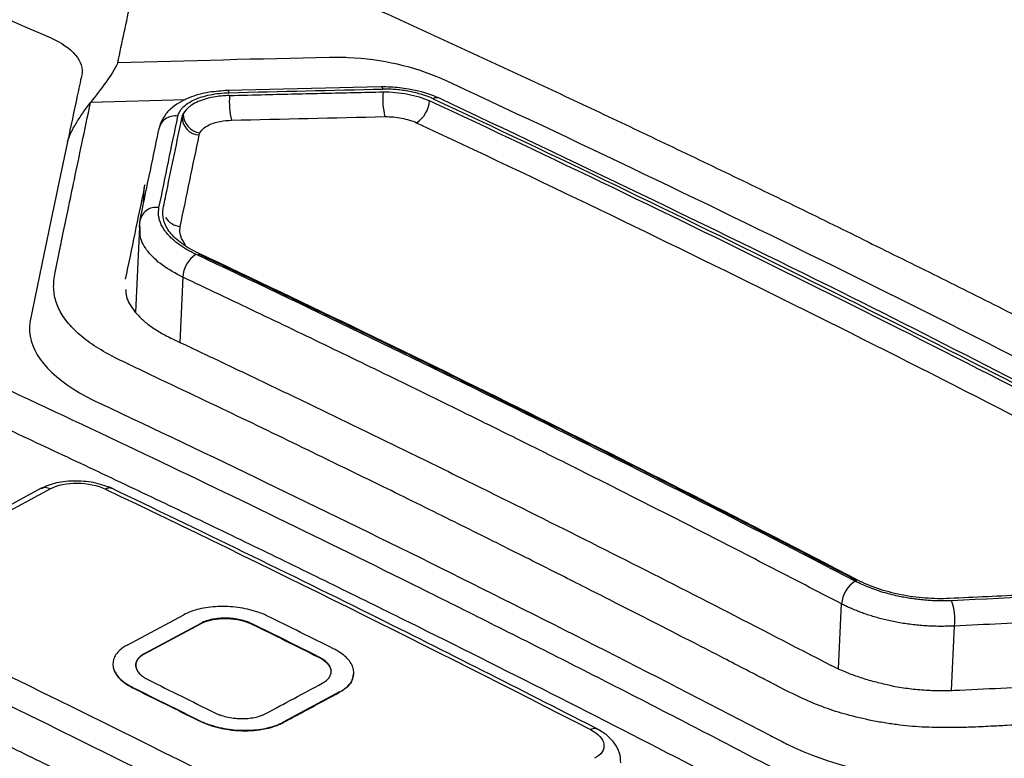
# Model space of a CAD drawing. Header units: millimetres. Extents: x -508 to 796, y -404 to 760.
# Tile 55 of 116: x 680 to 701, y -166 to -150. Entities that reach past the tile are written whole.
import ezdxf

# ---------------------------------------------------------------- set-up
doc = ezdxf.new("R2010")
doc.units = ezdxf.units.MM

msp = doc.modelspace()

# ---------------------------------------------------------------- linework, layer by layer
at = {"color": 7, "linetype": 'Continuous', "lineweight": 25}
for p, q in [((687.58, -151.312), (684.222, -151.39)), ((683.302, -151.597), (681.224, -151.652)), ((682.307, -154.471), (682.298, -154.265)), ((682.293, -154.375), (682.208, -156.233)), ((680.146, -160.079), (676.226, -162.176)), ((676.446, -162.177), (680.352, -160.088)), ((682.026, -163.505), (683.263, -162.842)), ((682.404, -163.691), (683.641, -163.028)), ((682.404, -163.699), (683.641, -163.037)), ((683.641, -163.037), (683.641, -163.028)), ((684.767, -163.056), (684.768, -163.047)), ((682.404, -163.699), (682.404, -163.691)), ((686.205, -163.768), (686.205, -163.76)), ((682.163, -164.45), (682.164, -164.442)), ((686.668, -164.53), (685.431, -165.192)), ((686.668, -164.538), (686.668, -164.53)), ((683.601, -165.162), (683.601, -165.154)), ((685.431, -165.201), (685.431, -165.192))]:
    msp.add_line(p, q, dxfattribs=at)
at = {"color": 250, "linetype": 'Continuous', "lineweight": 25}
for p, q in [((682.38, -153.866), (682.396, -153.519)), ((682.293, -154.373), (682.298, -154.265)), ((683.241, -155.472), (683.176, -156.897)), ((697.577, -164.021), (697.641, -162.608)), ((700.043, -164.493), (700.107, -163.09))]:
    msp.add_line(p, q, dxfattribs=at)
for centre, radius, start, end in [((687.556, -151.365), 0.0582, 4.8159, 64.9959), ((684.197, -151.443), 0.0581, 4.6845, 64.6876), ((688.792, -151.702), 0.155, 61.6526, 121.3557), ((683.219, -153.934), 0.426, 212.7036, 265.3743)]:
    msp.add_arc(centre, radius, start, end, dxfattribs=at)
at = {"color": 7, "linetype": 'Continuous', "lineweight": 25}
for centre, radius, start, end in [((685.944, -151.641), 1.687, 175.1896, 193.685), ((689.264, -151.573), 1.652, 174.7189, 193.6094), ((688.016, -151.57), 0.62, 302.3115, 355.754), ((683.073, -152.309), 0.364, 80.5995, 173.3971), ((683.669, -151.899), 0.419, 180.2599, 262.7348), ((683.617, -151.97), 0.393, 180.9384, 267.2759), ((682.658, -154.307), 0.363, 80.4184, 173.27), ((683.867, -155.494), 0.626, 122.9879, 177.948), ((698.293, -162.661), 0.654, 122.7368, 175.2845), ((698.926, -162.937), 1.191, 352.6179, 19.6186)]:
    msp.add_arc(centre, radius, start, end, dxfattribs=at)
for points, knots in [([(676.241, -144.748), (676.747, -144.957), (677.758, -145.376), (679.274, -146.015), (680.791, -146.661), (682.307, -147.316), (683.823, -147.98), (685.339, -148.651), (686.855, -149.331), (688.371, -150.02), (689.886, -150.716), (691.402, -151.421), (692.917, -152.134), (694.432, -152.856), (695.947, -153.585), (697.462, -154.323), (698.471, -154.822), (698.976, -155.071)], [0, 0, 0, 0, 0.066704, 0.133395, 0.200076, 0.266748, 0.333413, 0.400072, 0.466726, 0.533378, 0.600029, 0.666681, 0.733334, 0.799991, 0.866654, 0.933323, 1, 1, 1, 1]), ([(688.886, -151.128), (688.313, -150.875), (687.457, -150.676), (686.584, -150.666), (686.448, -150.669)], [4.745795, 4.745795, 4.745795, 4.745795, 6.990909, 7.409074, 7.409074, 7.409074, 7.409074]), ([(681.03, -151.054), (680.998, -151.204), (680.966, -151.356), (680.862, -151.841), (680.791, -152.176), (680.72, -152.513)], [6.238954, 6.238954, 6.238954, 6.238954, 6.697352, 6.697352, 7.706857, 7.706857, 7.706857, 7.706857]), ([(688.171, -151.363), (688.107, -151.351), (687.913, -151.316), (687.714, -151.314), (687.58, -151.312)], [0, 0, 0, 0, 0.329236, 1, 1, 1, 1]), ([(707.21, -160.209), (707.127, -160.162), (707.039, -160.118), (701.027, -156.944), (695.087, -154.001), (689.058, -151.208), (688.974, -151.167), (688.886, -151.128)], [7.409074, 7.409074, 7.409074, 7.409074, 7.751774, 7.751774, 31.500383, 31.500383, 31.843088, 31.843088, 31.843088, 31.843088]), ([(684.222, -151.39), (684.086, -151.4), (683.787, -151.42), (683.336, -151.545), (683.005, -151.745), (682.805, -151.973), (682.754, -152.112), (682.728, -152.184)], [0, 0, 0, 0, 0.191137, 0.418252, 0.687195, 0.837599, 1, 1, 1, 1]), ([(683.133, -151.951), (683.147, -151.881), (683.187, -151.816), (683.308, -151.694), (683.389, -151.64), (683.59, -151.547), (683.708, -151.511), (683.969, -151.458), (684.108, -151.442), (684.255, -151.438)], [0, 0, 0, 0, 0.25, 0.25, 0.5, 0.5, 0.75, 0.75, 1, 1, 1, 1]), ([(684.263, -151.499), (684.2, -151.501), (684.08, -151.509), (683.909, -151.534), (683.674, -151.587), (683.492, -151.664), (683.334, -151.781), (683.278, -151.845), (683.25, -151.901)], [0, 0, 0, 0, 0.210469, 0.420937, 0.631406, 1.157577, 1.262811, 1.683748, 1.683748, 1.683748, 1.683748]), ([(684.263, -151.499), (684.526, -151.493), (684.788, -151.486), (685.051, -151.479), (685.479, -151.469), (685.907, -151.458), (686.335, -151.449), (686.763, -151.439), (687.191, -151.43), (687.619, -151.421)], [0, 0, 0, 0, 0.0008, 0.0008, 0.0008, 0.002104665, 0.002104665, 0.002104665, 0.003409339, 0.003409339, 0.003409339, 0.003409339]), ([(688.712, -151.57), (688.687, -151.559), (688.637, -151.537), (688.555, -151.507), (688.455, -151.474), (688.335, -151.442), (688.195, -151.411), (688.052, -151.387), (687.905, -151.37), (687.758, -151.36), (687.661, -151.36), (687.614, -151.36)], [0, 0, 0, 0, 0.080844, 0.163876, 0.24962, 0.374061, 0.499976, 0.625729, 0.749975, 0.877604, 1, 1, 1, 1]), ([(687.619, -151.421), (687.709, -151.419), (687.799, -151.423), (687.979, -151.44), (688.07, -151.452), (688.243, -151.485), (688.328, -151.506), (688.489, -151.555), (688.565, -151.583), (688.634, -151.615)], [0, 0, 0, 0, 0.25, 0.25, 0.5, 0.5, 0.75, 0.75, 1, 1, 1, 1]), ([(688.853, -151.559), (688.683, -151.492), (688.468, -151.407), (688.222, -151.371), (688.171, -151.363)], [0, 0, 0, 0, 0.793439, 1, 1, 1, 1]), ([(708.147, -164.993), (707.462, -165.016), (706.204, -165.057), (704.486, -165.123), (703.107, -165.179), (702.068, -165.225), (701.369, -165.257), (700.871, -165.283), (700.485, -165.302), (700.108, -165.311), (699.778, -165.311), (699.477, -165.302), (699.191, -165.284), (698.909, -165.255), (698.617, -165.214), (698.227, -165.143), (697.768, -165.038), (697.258, -164.875), (696.746, -164.662), (696.385, -164.478), (696.098, -164.329), (695.877, -164.214), (695.515, -164.026), (695.012, -163.767), (694.37, -163.436), (693.586, -163.034), (692.662, -162.564), (691.598, -162.025), (690.392, -161.42), (689.046, -160.75), (687.559, -160.017), (685.93, -159.224), (684.163, -158.371), (682.697, -157.68), (681.678, -157.193), (681.191, -156.906), (680.864, -156.628), (680.614, -156.335), (680.461, -156.028), (680.401, -155.704), (680.432, -155.434), (680.488, -155.177), (680.544, -154.897), (680.629, -154.489), (680.74, -153.954), (680.878, -153.294), (681.042, -152.511), (681.16, -151.952), (681.224, -151.652)], [0, 0, 0, 0, 0.048849, 0.089628, 0.122343, 0.146994, 0.163585, 0.172115, 0.182442, 0.191101, 0.198647, 0.205483, 0.211939, 0.218313, 0.22492, 0.232138, 0.245669, 0.257689, 0.270718, 0.287615, 0.290069, 0.29677, 0.307717, 0.32291, 0.34235, 0.366036, 0.393968, 0.426147, 0.462573, 0.503244, 0.548162, 0.597327, 0.650738, 0.708395, 0.729649, 0.743636, 0.757989, 0.772605, 0.786732, 0.801494, 0.818041, 0.825279, 0.838766, 0.858505, 0.884496, 0.916741, 0.955241, 1, 1, 1, 1]), ([(680.72, -152.513), (680.73, -152.481), (680.752, -152.415), (680.795, -152.316), (680.847, -152.213), (680.907, -152.107), (680.976, -151.998), (681.052, -151.885), (681.136, -151.769), (681.194, -151.692), (681.224, -151.652)], [0, 0, 0, 0, 0.104668, 0.214846, 0.330878, 0.45297, 0.581166, 0.715328, 0.855119, 1, 1, 1, 1]), ([(704.63, -159.542), (701.969, -158.146), (696.64, -155.429), (691.304, -152.861), (688.634, -151.615)], [0.399117, 0.399117, 0.399117, 0.399117, 1.530893, 2.663, 2.663, 2.663, 2.663]), ([(704.875, -159.5), (702.463, -158.25), (697.132, -155.489), (691.79, -152.954), (688.865, -151.566)], [0, 0, 0, 0, 0.452484, 1, 1, 1, 1]), ([(683.224, -151.973), (683.226, -151.967), (683.227, -151.961), (683.229, -151.955), (683.231, -151.948), (683.233, -151.942), (683.235, -151.936), (683.239, -151.924), (683.244, -151.912), (683.25, -151.901)], [0, 0, 0, 0, 0.0000404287, 0.0000404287, 0.0000404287, 0.0000808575, 0.0000808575, 0.0000808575, 0.00015804, 0.00015804, 0.00015804, 0.00015804]), ([(687.658, -151.962), (687.781, -151.959), (687.905, -151.972), (688.143, -152.018), (688.256, -152.051), (688.347, -152.094)], [0, 0, 0, 0, 0.5, 0.5, 1, 1, 1, 1]), ([(682.81, -153.971), (682.837, -153.844), (682.863, -153.717), (682.889, -153.591), (682.945, -153.319), (683.001, -153.049), (683.057, -152.779), (683.113, -152.51), (683.169, -152.241), (683.224, -151.973)], [0, 0, 0, 0, 0.0008, 0.0008, 0.0008, 0.00251913, 0.00251913, 0.00251913, 0.004238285, 0.004238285, 0.004238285, 0.004238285]), ([(683.616, -152.314), (683.635, -152.276), (683.666, -152.241), (683.748, -152.175), (683.8, -152.146), (683.982, -152.074), (684.14, -152.045), (684.305, -152.04)], [0, 0, 0, 0, 0.25, 0.25, 0.5, 0.5, 1, 1, 1, 1]), ([(709.921, -173.719), (709.405, -173.426), (708.375, -172.84), (706.829, -171.972), (705.282, -171.11), (703.734, -170.257), (702.186, -169.412), (700.638, -168.574), (699.089, -167.745), (697.539, -166.923), (695.988, -166.11), (694.437, -165.304), (692.886, -164.506), (691.333, -163.717), (689.78, -162.935), (687.709, -161.903), (685.12, -160.634), (682.011, -159.143), (678.903, -157.684), (675.793, -156.259), (672.683, -154.866), (669.572, -153.504), (667.498, -152.624), (666.461, -152.184)], [0, 0, 0, 0, 0.035725, 0.071446, 0.107162, 0.142875, 0.178586, 0.214295, 0.250004, 0.285712, 0.32142, 0.357131, 0.392843, 0.428558, 0.464277, 0.500001, 0.571441, 0.642867, 0.714285, 0.785701, 0.857121, 0.928552, 1, 1, 1, 1]), ([(682.298, -154.265), (682.367, -153.929), (682.505, -153.259), (682.643, -152.598), (682.712, -152.268)], [0, 0, 0, 0, 0.500473, 1, 1, 1, 1]), ([(666.423, -153.03), (666.941, -153.249), (667.978, -153.688), (669.534, -154.356), (671.089, -155.032), (672.644, -155.715), (674.199, -156.408), (675.754, -157.108), (677.309, -157.816), (678.864, -158.533), (680.418, -159.258), (681.972, -159.991), (683.527, -160.732), (685.081, -161.482), (686.635, -162.24), (688.706, -163.261), (691.295, -164.557), (694.399, -166.145), (697.5, -167.764), (700.599, -169.415), (703.696, -171.099), (706.791, -172.812), (708.851, -173.981), (709.882, -174.565)], [0, 0, 0, 0, 0.035725, 0.071445, 0.107162, 0.142875, 0.178585, 0.214294, 0.250002, 0.285711, 0.321419, 0.35713, 0.392842, 0.428558, 0.464277, 0.500001, 0.571442, 0.642868, 0.714286, 0.785702, 0.857122, 0.928553, 1, 1, 1, 1]), ([(682.396, -153.519), (682.399, -153.506), (682.405, -153.481), (682.414, -153.457), (682.419, -153.444)], [0, 0, 0, 0, 0.49915, 1, 1, 1, 1]), ([(682.396, -153.519), (682.328, -153.849), (682.19, -154.51), (682.052, -155.18), (681.982, -155.515)], [0, 0, 0, 0, 0.499526, 1, 1, 1, 1]), ([(683.526, -154.969), (683.491, -154.952), (683.42, -154.918), (683.323, -154.863), (683.231, -154.806), (683.145, -154.747), (683.067, -154.686), (682.996, -154.623), (682.933, -154.559), (682.876, -154.491), (682.794, -154.381), (682.738, -154.258), (682.702, -154.099), (682.712, -154.009), (682.719, -153.949)], [0, 0, 0, 0, 0.062817, 0.125374, 0.18791, 0.25064, 0.313472, 0.375618, 0.437772, 0.500102, 0.56826, 0.749243, 0.836004, 1, 1, 1, 1]), ([(683.583, -154.946), (683.445, -154.881), (683.325, -154.811), (683.116, -154.658), (683.028, -154.575), (682.894, -154.408), (682.849, -154.32), (682.798, -154.144), (682.793, -154.057), (682.81, -153.971)], [0, 0, 0, 0, 0.25, 0.25, 0.5, 0.5, 0.75, 0.75, 1, 1, 1, 1]), ([(697.982, -162.101), (697.449, -161.824), (696.384, -161.272), (694.785, -160.453), (693.186, -159.643), (691.586, -158.841), (689.986, -158.049), (688.386, -157.264), (686.785, -156.489), (685.184, -155.722), (684.116, -155.217), (683.582, -154.965)], [0, 0, 0, 0, 0.111123, 0.222238, 0.333345, 0.444449, 0.555551, 0.666655, 0.777762, 0.888877, 1, 1, 1, 1]), ([(697.983, -162.082), (695.587, -160.835), (690.789, -158.397), (685.985, -156.077), (683.583, -154.946)], [0.511938, 0.511938, 0.511938, 0.511938, 1.530893, 2.550179, 2.550179, 2.550179, 2.550179]), ([(698.976, -155.071), (699.482, -155.323), (700.493, -155.825), (702.01, -156.59), (703.526, -157.362), (705.042, -158.143), (706.557, -158.931), (708.071, -159.728), (709.585, -160.533), (711.098, -161.346), (712.611, -162.166), (714.123, -162.996), (715.634, -163.833), (717.145, -164.678), (718.655, -165.532), (720.164, -166.393), (721.17, -166.974), (721.673, -167.264)], [0, 0, 0, 0, 0.066678, 0.133347, 0.200009, 0.266666, 0.33332, 0.399971, 0.466622, 0.533274, 0.599928, 0.666587, 0.733252, 0.799924, 0.866605, 0.933296, 1, 1, 1, 1]), ([(697.641, -162.608), (697.109, -162.331), (696.043, -161.778), (694.444, -160.96), (692.845, -160.15), (691.245, -159.348), (689.645, -158.555), (688.045, -157.771), (686.444, -156.996), (684.843, -156.228), (683.775, -155.724), (683.241, -155.472)], [0, 0, 0, 0, 0.111123, 0.222238, 0.333345, 0.444449, 0.555551, 0.666655, 0.777762, 0.888877, 1, 1, 1, 1]), ([(681.997, -155.735), (681.997, -155.788), (681.995, -155.948), (682.108, -156.105), (682.184, -156.21)], [0, 0, 0, 0, 0.333589, 1, 1, 1, 1]), ([(682.184, -156.21), (682.207, -156.238), (682.254, -156.294), (682.336, -156.377), (682.426, -156.456), (682.526, -156.534), (682.634, -156.608), (682.751, -156.68), (682.877, -156.75), (682.967, -156.793), (683.012, -156.815)], [0, 0, 0, 0, 0.126615, 0.251858, 0.376177, 0.50003, 0.623879, 0.748187, 0.873411, 1, 1, 1, 1]), ([(679.905, -156.42), (679.889, -156.499), (679.845, -157.12), (680.448, -157.742), (681.278, -158.153)], [8.013007, 8.013007, 8.013007, 8.013007, 8.475579, 11.615288, 11.615288, 11.615288, 11.615288]), ([(683.012, -156.815), (683.493, -157.042), (684.453, -157.496), (685.895, -158.185), (687.335, -158.881), (688.776, -159.584), (690.536, -160.452), (692.616, -161.492), (695.015, -162.709), (696.613, -163.537), (697.412, -163.951)], [0, 0, 0, 0, 0.099994, 0.19999, 0.299988, 0.399991, 0.5, 0.666667, 0.833331, 1, 1, 1, 1]), ([(681.278, -158.153), (681.278, -158.153), (681.402, -158.215), (681.533, -158.273), (686.474, -160.599), (691.282, -162.982), (696.198, -165.54), (696.31, -165.601), (696.425, -165.659)], [11.615288, 11.615288, 11.615288, 11.615288, 11.615294, 12.084441, 12.084441, 29.795427, 29.795427, 30.215625, 30.215625, 30.215625, 30.215625]), ([(681.718, -160.095), (681.597, -160.047), (681.354, -159.952), (680.903, -159.909), (680.461, -159.947), (680.241, -160.041), (680.13, -160.088)], [0, 0, 0, 0, 0.24898, 0.498, 0.748253, 1, 1, 1, 1]), ([(680.352, -160.088), (680.496, -160.011), (680.709, -159.967), (681.152, -159.971), (681.379, -160.018), (681.549, -160.099)], [0, 0, 0, 0, 0.5, 0.5, 1, 1, 1, 1]), ([(692.376, -165.377), (690.759, -164.553), (687.184, -162.732), (683.605, -161.005), (681.645, -160.06)], [0, 0, 0, 0, 0.452481, 1, 1, 1, 1]), ([(700.048, -162.537), (700.002, -162.538), (699.911, -162.542), (699.771, -162.541), (699.631, -162.537), (699.49, -162.528), (699.35, -162.515), (699.21, -162.497), (699.071, -162.476), (698.933, -162.45), (698.707, -162.401), (698.476, -162.335), (698.189, -162.231), (698.04, -162.16), (697.939, -162.111)], [0, 0, 0, 0, 0.062825, 0.125396, 0.187945, 0.250689, 0.313531, 0.375681, 0.437842, 0.500185, 0.563946, 0.749284, 0.830286, 1, 1, 1, 1]), ([(700, -162.489), (699.825, -162.497), (699.648, -162.494), (699.29, -162.467), (699.109, -162.441), (698.761, -162.372), (698.592, -162.326), (698.27, -162.216), (698.121, -162.154), (697.983, -162.082)], [0, 0, 0, 0, 0.25, 0.25, 0.5, 0.5, 0.75, 0.75, 1, 1, 1, 1]), ([(704.085, -162.31), (703.828, -162.32), (703.571, -162.331), (703.314, -162.341), (702.762, -162.364), (702.21, -162.387), (701.657, -162.412), (701.105, -162.437), (700.553, -162.462), (700, -162.489)], [0, 0, 0, 0, 0.0008, 0.0008, 0.0008, 0.002519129, 0.002519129, 0.002519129, 0.004238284, 0.004238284, 0.004238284, 0.004238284]), ([(685.093, -162.873), (685.021, -162.837), (684.941, -162.805), (684.857, -162.778), (684.729, -162.736), (684.587, -162.704), (684.444, -162.685), (684.3, -162.666), (684.151, -162.659), (684.008, -162.665), (683.865, -162.671), (683.725, -162.69), (683.599, -162.72), (683.473, -162.75), (683.358, -162.792), (683.263, -162.842)], [0, 0, 0, 0, 0.139712, 0.139712, 0.139712, 0.354596, 0.354596, 0.354596, 0.569663, 0.569663, 0.569663, 0.784835, 0.784835, 0.784835, 1, 1, 1, 1]), ([(700.107, -163.09), (700.054, -163.092), (699.948, -163.097), (699.788, -163.098), (699.63, -163.095), (699.474, -163.086), (699.32, -163.074), (699.169, -163.058), (699.023, -163.038), (698.88, -163.014), (698.741, -162.987), (698.607, -162.957), (698.479, -162.925), (698.355, -162.89), (698.237, -162.853), (698.124, -162.815), (698.016, -162.775), (697.914, -162.735), (697.818, -162.693), (697.727, -162.651), (697.67, -162.622), (697.641, -162.608)], [0, 0, 0, 0, 0.062413, 0.123872, 0.184342, 0.24379, 0.302184, 0.359501, 0.415719, 0.470826, 0.524817, 0.577685, 0.629413, 0.679982, 0.729371, 0.777559, 0.82453, 0.87027, 0.914765, 0.95801, 1, 1, 1, 1]), ([(684.768, -163.047), (684.747, -163.038), (684.707, -163.019), (684.618, -162.985), (684.498, -162.952), (684.344, -162.926), (684.187, -162.915), (684.032, -162.921), (683.885, -162.941), (683.774, -162.971), (683.694, -163.001), (683.659, -163.019), (683.641, -163.028)], [0, 0, 0, 0, 0.062404, 0.124884, 0.249973, 0.374692, 0.499649, 0.624221, 0.749271, 0.874286, 0.937359, 1, 1, 1, 1]), ([(683.641, -163.037), (683.699, -163.005), (683.77, -162.979), (683.848, -162.961), (683.925, -162.942), (684.011, -162.931), (684.099, -162.927), (684.187, -162.924), (684.279, -162.928), (684.368, -162.94), (684.456, -162.952), (684.543, -162.971), (684.622, -162.997), (684.674, -163.014), (684.723, -163.034), (684.767, -163.056)], [0, 0, 0, 0, 0.215169, 0.215169, 0.215169, 0.430346, 0.430346, 0.430346, 0.645419, 0.645419, 0.645419, 0.860305, 0.860305, 0.860305, 1, 1, 1, 1]), ([(704.192, -162.911), (703.512, -162.939), (702.151, -162.994), (700.789, -163.058), (700.107, -163.09)], [0, 0, 0, 0, 0.499527, 1, 1, 1, 1]), ([(682.026, -163.505), (681.963, -163.538), (681.909, -163.576), (681.864, -163.617), (681.796, -163.678), (681.749, -163.747), (681.727, -163.819), (681.705, -163.891), (681.708, -163.966), (681.735, -164.04), (681.762, -164.114), (681.813, -164.188), (681.886, -164.256), (681.958, -164.324), (682.054, -164.387), (682.164, -164.442)], [0, 0, 0, 0, 0.140861, 0.140861, 0.140861, 0.355867, 0.355867, 0.355867, 0.570653, 0.570653, 0.570653, 0.785323, 0.785323, 0.785323, 1, 1, 1, 1]), ([(682.213, -163.984), (682.209, -163.953), (682.211, -163.922), (682.22, -163.892), (682.233, -163.848), (682.262, -163.806), (682.304, -163.768), (682.332, -163.743), (682.366, -163.72), (682.404, -163.699)], [0.5, 0.5, 0.5, 0.5, 0.6441547, 0.6441547, 0.6441547, 0.8591544, 0.8591544, 0.8591544, 1, 1, 1, 1]), ([(682.404, -163.691), (682.388, -163.7), (682.355, -163.719), (682.3, -163.761), (682.247, -163.819), (682.212, -163.895), (682.209, -163.974), (682.235, -164.055), (682.292, -164.132), (682.363, -164.193), (682.431, -164.237), (682.47, -164.257), (682.489, -164.267)], [0, 0, 0, 0, 0.062403, 0.124885, 0.249973, 0.374722, 0.499652, 0.624211, 0.749274, 0.874271, 0.937354, 1, 1, 1, 1]), ([(686.29, -164.34), (686.306, -164.331), (686.339, -164.312), (686.394, -164.27), (686.448, -164.212), (686.482, -164.135), (686.486, -164.055), (686.459, -163.974), (686.402, -163.896), (686.332, -163.835), (686.263, -163.79), (686.225, -163.77), (686.205, -163.76)], [0, 0, 0, 0, 0.062403, 0.124885, 0.249972, 0.374722, 0.499651, 0.624211, 0.749273, 0.874273, 0.937354, 1, 1, 1, 1]), ([(686.205, -163.768), (686.273, -163.802), (686.331, -163.841), (686.376, -163.883), (686.42, -163.926), (686.452, -163.971), (686.469, -164.017), (686.474, -164.032), (686.478, -164.048), (686.48, -164.063)], [0, 0, 0, 0, 0.2147019, 0.2147019, 0.2147019, 0.4293995, 0.4293995, 0.4293995, 0.5, 0.5, 0.5, 0.5]), ([(686.668, -164.53), (686.731, -164.496), (686.785, -164.458), (686.83, -164.418), (686.898, -164.356), (686.945, -164.286), (686.967, -164.214), (686.989, -164.142), (686.986, -164.065), (686.96, -163.991), (686.933, -163.916), (686.881, -163.841), (686.808, -163.773), (686.736, -163.704), (686.641, -163.64), (686.531, -163.585)], [0, 0, 0, 0, 0.140885, 0.140885, 0.140885, 0.355818, 0.355818, 0.355818, 0.570587, 0.570587, 0.570587, 0.785292, 0.785292, 0.785292, 1, 1, 1, 1]), ([(681.716, -163.975), (681.718, -163.99), (681.723, -164.018), (681.738, -164.061), (681.761, -164.111), (681.797, -164.168), (681.866, -164.25), (681.958, -164.329), (682.069, -164.401), (682.132, -164.434), (682.163, -164.45)], [0, 0, 0, 0, 0.082817, 0.165337, 0.247914, 0.37325, 0.498408, 0.748471, 0.874672, 1, 1, 1, 1]), ([(698.682, -164.384), (698.628, -164.373), (698.52, -164.35), (698.362, -164.31), (698.209, -164.268), (698.061, -164.221), (697.919, -164.172), (697.783, -164.121), (697.653, -164.066), (697.529, -164.01), (697.451, -163.971), (697.412, -163.951)], [0, 0, 0, 0, 0.116853, 0.232398, 0.346588, 0.459362, 0.570662, 0.680425, 0.788599, 0.895136, 1, 1, 1, 1]), ([(676.055, -164.077), (676.496, -164.289), (677.38, -164.712), (678.705, -165.355), (680.029, -166.003), (681.795, -166.874), (684.002, -167.976), (685.766, -168.876), (686.648, -169.326)], [0, 0, 0, 0, 0.125001, 0.25, 0.375, 0.5, 0.74998, 1, 1, 1, 1]), ([(686.962, -164.138), (686.957, -164.203), (686.945, -164.356), (686.769, -164.472), (686.668, -164.538)], [0, 0, 0, 0, 0.426158, 1, 1, 1, 1]), ([(685.053, -165.003), (685.259, -164.892), (685.672, -164.672), (686.084, -164.451), (686.29, -164.34)], [1.03155649, 1.03155649, 1.03155649, 1.03155649, 1.04681341, 1.06202135, 1.06202135, 1.06202135, 1.06202135]), ([(698.682, -164.384), (698.741, -164.395), (698.859, -164.418), (699.037, -164.445), (699.215, -164.468), (699.393, -164.484), (699.57, -164.495), (699.748, -164.5), (699.926, -164.5), (700.043, -164.496), (700.102, -164.494)], [0, 0, 0, 0, 0.1264523, 0.2515829, 0.3758384, 0.4996745, 0.623552, 0.7479308, 0.8732654, 1, 1, 1, 1]), ([(700.102, -164.494), (700.783, -164.462), (702.145, -164.398), (703.506, -164.343), (704.186, -164.316)], [0, 0, 0, 0, 0.500474, 1, 1, 1, 1]), ([(685.431, -165.201), (685.637, -165.09), (686.049, -164.869), (686.462, -164.649), (686.668, -164.538)], [1.03155623, 1.03155623, 1.03155623, 1.03155623, 1.04681288, 1.06202108, 1.06202108, 1.06202108, 1.06202108]), ([(683.927, -164.98), (683.947, -164.989), (683.988, -165.009), (684.076, -165.042), (684.196, -165.076), (684.35, -165.103), (684.507, -165.114), (684.662, -165.11), (684.809, -165.089), (684.92, -165.06), (685, -165.03), (685.035, -165.012), (685.053, -165.003)], [0, 0, 0, 0, 0.062404, 0.124884, 0.249973, 0.374692, 0.49965, 0.624222, 0.749272, 0.874286, 0.937359, 1, 1, 1, 1]), ([(683.601, -165.154), (683.673, -165.19), (683.753, -165.222), (683.837, -165.25), (683.965, -165.293), (684.107, -165.325), (684.25, -165.345), (684.394, -165.365), (684.543, -165.373), (684.686, -165.367), (684.829, -165.362), (684.969, -165.344), (685.095, -165.315), (685.221, -165.285), (685.336, -165.243), (685.431, -165.192)], [0, 0, 0, 0, 0.139494, 0.139494, 0.139494, 0.354441, 0.354441, 0.354441, 0.569584, 0.569584, 0.569584, 0.784794, 0.784794, 0.784794, 1, 1, 1, 1]), ([(683.601, -165.162), (683.623, -165.173), (683.666, -165.194), (683.736, -165.223), (683.82, -165.254), (683.922, -165.286), (684.065, -165.322), (684.271, -165.361), (684.528, -165.382), (684.796, -165.374), (684.995, -165.346), (685.143, -165.312), (685.247, -165.281), (685.345, -165.244), (685.402, -165.215), (685.431, -165.201)], [0, 0, 0, 0, 0.041622, 0.083188, 0.124878, 0.187279, 0.250084, 0.349676, 0.499635, 0.624173, 0.749188, 0.811571, 0.874321, 0.937377, 1, 1, 1, 1]), ([(692.153, -165.354), (692.321, -165.44), (692.429, -165.558), (692.462, -165.79), (692.388, -165.902), (692.242, -165.98)], [0, 0, 0, 0, 0.5, 0.5, 1, 1, 1, 1]), ([(692.815, -166.077), (692.811, -166.006), (692.802, -165.865), (692.694, -165.66), (692.529, -165.476), (692.378, -165.385), (692.303, -165.34)], [0, 0, 0, 0, 0.257323, 0.512215, 0.761034, 1, 1, 1, 1]), ([(696.466, -165.679), (696.466, -165.679), (697.336, -166.112), (698.63, -166.428), (699.892, -166.411), (700.052, -166.403)], [30.264563, 30.264563, 30.264563, 30.264563, 30.264581, 33.404265, 33.866845, 33.866845, 33.866845, 33.866845])]:
    msp.add_open_spline(points, degree=3, knots=knots, dxfattribs=at)
for points in [[(673.242, -147.229), (675.608, -148.201), (677.974, -149.203), (680.341, -150.236)], [(681.817, -150.789), (681.912, -150.34), (682.007, -149.894), (682.102, -149.451)], [(680.341, -150.236), (680.832, -150.45), (681.093, -150.761), (681.03, -151.054)], [(681.817, -150.789), (681.684, -151.066), (681.447, -151.359), (681.224, -151.652)], [(686.448, -150.669), (684.905, -150.702), (683.361, -150.743), (681.817, -150.789)], [(684.255, -151.438), (685.375, -151.409), (686.494, -151.383), (687.614, -151.36)], [(688.712, -151.57), (694.055, -154.064), (699.392, -156.709), (704.723, -159.504)], [(682.719, -153.949), (682.857, -153.277), (682.995, -152.611), (683.133, -151.951)], [(684.305, -152.04), (685.423, -152.011), (686.541, -151.985), (687.658, -151.962)], [(688.347, -152.094), (693.681, -154.584), (699.01, -157.224), (704.329, -160.013)], [(683.185, -154.359), (683.323, -153.688), (683.461, -153.022), (683.599, -152.363)], [(683.599, -152.363), (683.602, -152.346), (683.608, -152.33), (683.616, -152.314)], [(680.72, -152.513), (680.449, -153.792), (680.178, -155.094), (679.905, -156.42)], [(697.939, -162.111), (693.14, -159.614), (688.336, -157.233), (683.526, -154.969)], [(681.549, -160.099), (685.086, -161.789), (688.621, -163.541), (692.153, -165.354)], [(704.136, -162.358), (702.774, -162.412), (701.411, -162.471), (700.048, -162.537)], [(687.139, -168.034), (683.608, -166.224), (680.074, -164.473), (676.537, -162.781)], [(686.531, -163.585), (686.291, -163.466), (685.812, -163.228), (685.333, -162.991), (685.093, -162.873)], [(684.767, -163.056), (685.007, -163.174), (685.486, -163.41), (685.965, -163.649), (686.205, -163.768)], [(686.205, -163.76), (685.726, -163.521), (685.247, -163.283), (684.768, -163.047)], [(676.254, -163.28), (679.788, -164.971), (683.319, -166.721), (686.847, -168.53)], [(682.164, -164.442), (682.403, -164.56), (682.883, -164.797), (683.362, -165.035), (683.601, -165.154)], [(682.489, -164.267), (682.968, -164.504), (683.448, -164.741), (683.927, -164.98)], [(682.163, -164.45), (682.643, -164.686), (683.122, -164.924), (683.601, -165.162)], [(696.425, -165.659), (696.439, -165.666), (696.452, -165.673), (696.466, -165.679)]]:
    msp.add_open_spline(points, degree=3, dxfattribs=at)
at = {"color": 250, "linetype": 'Continuous', "lineweight": 25}
for points, knots in [([(683.241, -155.472), (683.084, -155.387), (682.77, -155.218), (682.463, -154.912), (682.305, -154.657), (682.307, -154.51), (682.307, -154.471)], [0, 0, 0, 0, 0.298308, 0.595404, 0.892563, 1, 1, 1, 1]), ([(683.299, -154.766), (683.257, -154.702), (683.214, -154.636), (683.189, -154.552), (683.172, -154.48), (683.179, -154.41), (683.185, -154.359)], [0, 0, 0, 0, 0.472829, 0.487536, 0.619375, 1, 1, 1, 1]), ([(680.142, -160.084), (680.172, -160.072), (680.235, -160.046), (680.311, -160.073), (680.352, -160.088)], [0, 0, 0, 0, 0.475861, 1, 1, 1, 1]), ([(681.708, -160.095), (681.687, -160.084), (681.641, -160.061), (681.581, -160.086), (681.549, -160.099)], [0, 0, 0, 0, 0.468107, 1, 1, 1, 1]), ([(692.311, -165.349), (692.29, -165.338), (692.246, -165.315), (692.185, -165.341), (692.153, -165.354)], [0, 0, 0, 0, 0.475972, 1, 1, 1, 1])]:
    msp.add_open_spline(points, degree=3, knots=knots, dxfattribs=at)

doc.saveas('drawing.dxf')
